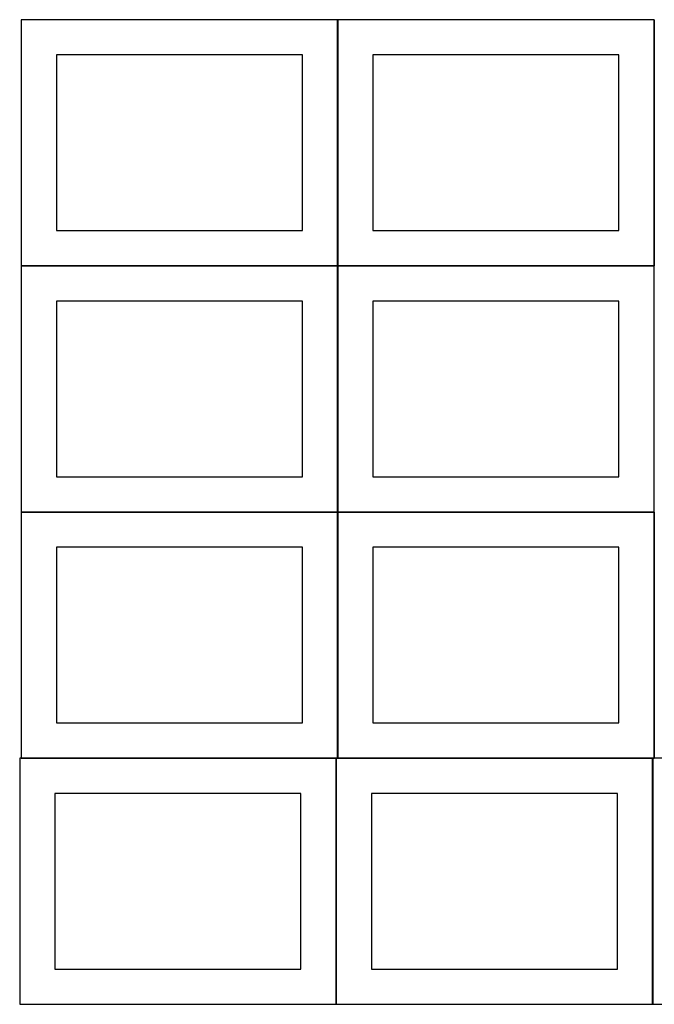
# Model space of a CAD drawing. Header units: millimetres. Extents: x 7 to 1243, y 7 to 2493.
# Tile 1 of 20: x 7 to 548, y 8 to 848. Entities that reach past the tile are written whole.
import ezdxf

# ---------------------------------------------------------------- set-up
doc = ezdxf.new("R2010")
doc.units = ezdxf.units.MM
doc.layers.add('COMMON', color=5, linetype='CONTINUOUS', true_color=0x0000ff)
doc.layers.add('CUT', color=7, linetype='CONTINUOUS', true_color=0x000000)

msp = doc.modelspace()

# ---------------------------------------------------------------- linework, layer by layer
at = {"layer": 'COMMON'}
for p, q in [((277.941928, 848.441935), (277.941928, 638.441935)), ((548.141929, 848.441935), (548.141929, 638.441935)), ((277.841928, 638.341935), (7.841928, 638.341935)), ((277.941928, 638.241934), (277.941928, 428.241934)), ((548.041929, 638.341935), (278.041929, 638.341935)), ((548.14193, 428.241934), (548.14193, 638.241934)), ((7.841928, 428.141933), (277.841928, 428.141933)), ((277.941928, 428.041933), (277.941928, 218.041933)), ((278.041929, 428.141933), (548.041929, 428.141933)), ((548.141929, 428.041933), (548.141929, 218.041933)), ((7.841928, 217.941932), (276.520933, 217.941932)), ((276.620933, 217.841932), (276.620933, 7.841932)), ((278.041929, 217.941932), (546.720934, 217.941932)), ((546.820934, 217.841932), (546.820934, 7.841932))]:
    msp.add_line(p, q, dxfattribs=at)
at = {"layer": 'CUT'}
for p, q in [((277.841928, 848.441935), (7.841928, 848.441935)), ((7.841928, 848.441935), (7.841928, 638.441935)), ((277.841928, 638.441935), (277.841928, 848.441935)), ((548.041929, 848.441935), (278.041929, 848.441935)), ((278.041929, 848.441935), (278.041929, 638.441935)), ((548.041929, 638.441935), (548.041929, 848.441935)), ((247.841928, 818.441935), (37.841928, 818.441935)), ((37.841928, 818.441935), (37.841928, 668.441935)), ((247.841928, 668.441935), (247.841928, 818.441935)), ((518.041929, 818.441935), (308.041929, 818.441935)), ((308.041929, 818.441935), (308.041929, 668.441935)), ((518.041929, 668.441935), (518.041929, 818.441935)), ((37.841928, 668.441935), (247.841928, 668.441935)), ((308.041929, 668.441935), (518.041929, 668.441935)), ((7.841928, 638.441935), (277.841928, 638.441935)), ((277.841928, 638.241934), (7.841928, 638.241934)), ((7.841928, 638.241934), (7.841928, 428.241934)), ((277.841928, 428.241934), (277.841928, 638.241934)), ((278.041929, 638.441935), (548.041929, 638.441935)), ((548.041929, 638.241934), (278.041929, 638.241934)), ((278.041929, 638.241934), (278.041929, 428.241934)), ((548.041929, 428.241934), (548.041929, 638.241934)), ((247.841928, 608.241934), (37.841928, 608.241934)), ((37.841928, 608.241934), (37.841928, 458.241934)), ((247.841928, 458.241934), (247.841928, 608.241934)), ((518.041929, 608.241934), (308.041929, 608.241934)), ((308.041929, 608.241934), (308.041929, 458.241934)), ((518.041929, 458.241934), (518.041929, 608.241934)), ((37.841928, 458.241934), (247.841928, 458.241934)), ((308.041929, 458.241934), (518.041929, 458.241934)), ((7.841928, 428.241934), (277.841928, 428.241934)), ((277.841928, 428.041933), (7.841928, 428.041933)), ((7.841928, 428.041933), (7.841928, 218.041933)), ((277.841928, 218.041933), (277.841928, 428.041933)), ((278.041929, 428.241934), (548.041929, 428.241934)), ((548.041929, 428.041933), (278.041929, 428.041933)), ((278.041929, 428.041933), (278.041929, 218.041933)), ((548.041929, 218.041933), (548.041929, 428.041933)), ((247.841928, 398.041933), (37.841928, 398.041933)), ((37.841928, 398.041933), (37.841928, 248.041933)), ((247.841928, 248.041933), (247.841928, 398.041933)), ((518.041929, 398.041933), (308.041929, 398.041933)), ((308.041929, 398.041933), (308.041929, 248.041933)), ((518.041929, 248.041933), (518.041929, 398.041933)), ((37.841928, 248.041933), (247.841928, 248.041933)), ((308.041929, 248.041933), (518.041929, 248.041933)), ((276.520933, 217.841932), (6.520933, 217.841932)), ((6.520933, 217.841932), (6.520933, 7.841932)), ((7.841928, 218.041933), (277.841928, 218.041933)), ((276.520933, 7.841932), (276.520933, 217.841932)), ((546.720934, 217.841932), (276.720934, 217.841932)), ((276.720934, 217.841932), (276.720934, 7.841932)), ((278.041929, 218.041933), (548.041929, 218.041933)), ((546.720934, 7.841932), (546.720934, 217.841932)), ((816.920935, 217.841932), (546.920935, 217.841932)), ((546.920935, 217.841932), (546.920935, 7.841932)), ((246.520933, 187.841932), (36.520933, 187.841932)), ((36.520933, 187.841932), (36.520933, 37.841932)), ((246.520933, 37.841932), (246.520933, 187.841932)), ((516.720934, 187.841932), (306.720934, 187.841932)), ((306.720934, 187.841932), (306.720934, 37.841932)), ((516.720934, 37.841932), (516.720934, 187.841932)), ((36.520933, 37.841932), (246.520933, 37.841932)), ((306.720934, 37.841932), (516.720934, 37.841932)), ((6.520933, 7.841932), (276.520933, 7.841932)), ((276.720934, 7.841932), (546.720934, 7.841932)), ((546.920935, 7.841932), (816.920935, 7.841932))]:
    msp.add_line(p, q, dxfattribs=at)

doc.saveas('drawing.dxf')
